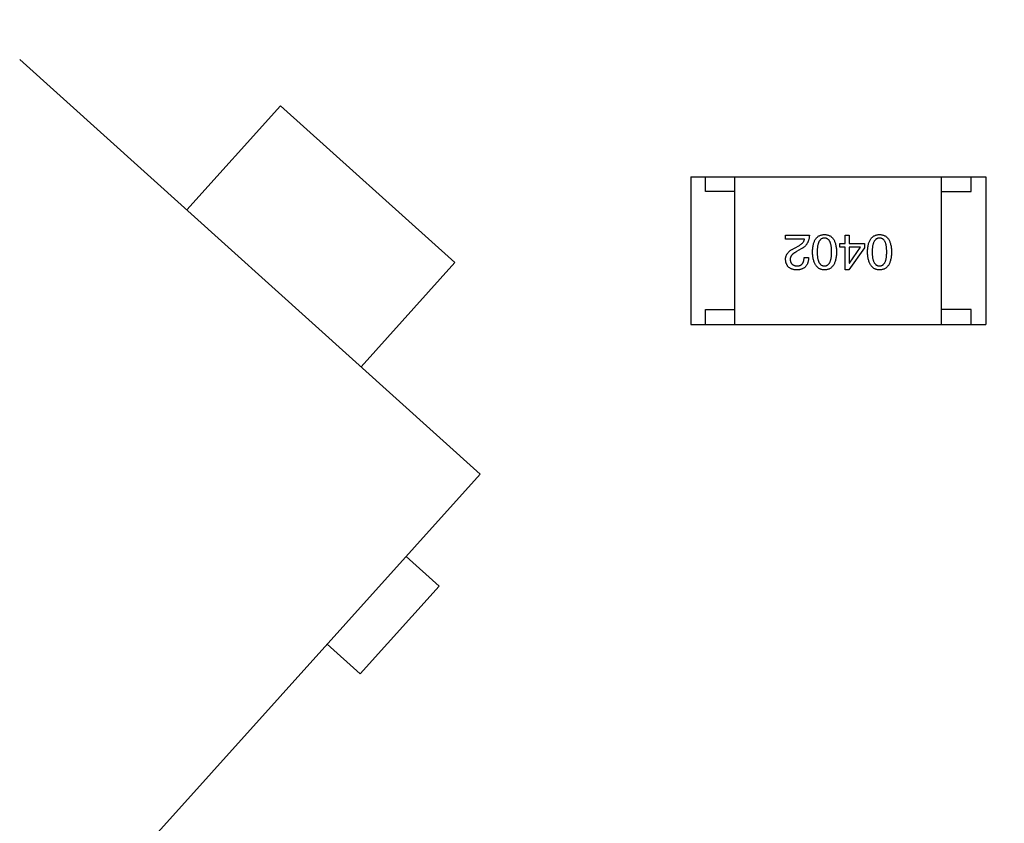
# Model space of a CAD drawing. Header units: inches. Extents: x 13 to 158, y -30 to 56.
# Tile 55 of 84: x 120.96 to 124.3, y 24.24 to 26.97. Entities that reach past the tile are written whole.
import ezdxf

# ---------------------------------------------------------------- set-up
doc = ezdxf.new("R2010")
doc.units = ezdxf.units.IN
doc.header["$LTSCALE"] = 1.21
doc.header["$MEASUREMENT"] = 0
doc.header["$PDMODE"] = 3
doc.header["$PDSIZE"] = 0.3125
doc.layers.get('0').update_dxf_attribs({"linetype": 'CONTINUOUS'})
doc.layers.get('Defpoints').update_dxf_attribs({"linetype": 'CONTINUOUS'})
doc.layers.add('DIM', color=3, linetype='CONTINUOUS')
doc.styles.get("Standard").update_dxf_attribs({"font": 'txt', "width": 0.8})
doc.dimstyles.get("Standard").update_dxf_attribs({"dimtxt": 0.15625, "dimasz": 0.1875, "dimexe": 0.125, "dimexo": 0.0625, "dimgap": 0.09, "dimtad": 0, "dimtih": 1, "dimtoh": 1, "dimzin": 4, "dimdsep": 46, "dimtxsty": 'Standard', "dimblk": '_FILLED', "dimblk1": '_FILLED', "dimblk2": '_FILLED', "dimcen": 0.09, "dimazin": 1, "dimtp": 0.01, "dimtm": 0.01, "dimtfac": 1, "dimtofl": 0, "dimtmove": 0, "dimatfit": 3, "dimldrblk": '_FILLED', "dimfxl": 1, "dimtolj": 1, "dimtzin": 4, "dimarcsym": 0})

# ---------------------------------------------------------------- blocks, each defined once
blk = doc.blocks.new('_FILLED')
at = {"color": 0, "linetype": 'ByBlock'}
blk.add_solid([(0, 0), (-1, 0.1667), (-1, -0.1667)], dxfattribs=at)
blk = doc.blocks.new('*D18')
at = {"layer": 'Defpoints', "color": 0}
for p in [(118.4009, 26.0771), (113.7424, 21.8937), (114.4032, 19.1418), (132.3995, 13.2855), (132.3995, 13.2855)]:
    blk.add_point(p, dxfattribs=at)
at = {"layer": 'DIM', "color": 0, "lineweight": -2}
for p, q in [((118.3548, 26.1193), (117.1389, 27.2303)), ((114.3438, 19.1612), (112.7419, 19.6824))]:
    blk.add_line(p, q, dxfattribs=at)
for start, end in [(140.36838, 146.92218), (152.63164, 159.18544)]:
    blk.add_arc((132.3995, 13.2855), 20.5473, start, end, dxfattribs=at)
for p, rotation in [((117.2312, 27.146), 48.97399623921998), ((112.8608, 19.6437), 250.579818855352)]:
    blk.add_blockref('_FILLED', p, dxfattribs=dict(at, rotation=rotation))
at = {"layer": 'DIM', "color": 0, "insert": (114.6452, 23.6283), "char_height": 1, "attachment_point": 5, "rotation": 59.7769}
blk.add_mtext('\\A1;24%%d', dxfattribs=at)

msp = doc.modelspace()

# ---------------------------------------------------------------- linework, layer by layer
at = {"color": 6, "linetype": 'Continuous'}
for p, q in [((120.9636, 26.831), (122.5242, 25.4259)), ((121.5296, 26.3213), (121.8475, 26.6743)), ((121.8475, 26.6743), (122.4381, 26.1426)), ((123.2373, 26.4334), (123.2373, 25.9334)), ((123.2373, 26.4334), (124.2373, 26.4334)), ((123.2873, 26.3834), (123.2873, 26.4334)), ((123.3873, 25.9334), (123.3873, 26.4334)), ((124.0873, 25.9334), (124.0873, 26.4334)), ((124.1873, 26.3834), (124.1873, 26.4334)), ((124.2373, 26.4334), (124.2373, 25.9334)), ((123.3873, 26.3834), (123.2873, 26.3834)), ((124.0873, 26.3834), (124.1873, 26.3834)), ((123.5588, 26.222), (123.5588, 26.2357)), ((123.5588, 26.2357), (123.6395, 26.2357)), ((123.7604, 26.2069), (123.7604, 26.2357)), ((123.7604, 26.2357), (123.7748, 26.2357)), ((123.7748, 26.2357), (123.7748, 26.2069)), ((123.6231, 26.222), (123.5588, 26.222)), ((123.5909, 26.1925), (123.6034, 26.1997)), ((123.7427, 26.1944), (123.7427, 26.2069)), ((123.7427, 26.2069), (123.7604, 26.2069)), ((123.7604, 26.1944), (123.7427, 26.1944)), ((123.7604, 26.1177), (123.7604, 26.1944)), ((123.8267, 26.1925), (123.7729, 26.1177)), ((123.7748, 26.2069), (123.8267, 26.2069)), ((123.7748, 26.1944), (123.7748, 26.1407)), ((123.8129, 26.1944), (123.7748, 26.1944)), ((123.7755, 26.1407), (123.8129, 26.1944)), ((123.8267, 26.2069), (123.8267, 26.1925)), ((123.6119, 26.1892), (123.5962, 26.18)), ((123.6218, 26.1603), (123.6369, 26.1603)), ((122.4381, 26.1426), (122.1202, 25.7896)), ((123.7748, 26.1407), (123.7755, 26.1407)), ((123.7729, 26.1177), (123.7604, 26.1177)), ((123.2873, 25.9334), (123.2873, 25.9834)), ((123.2873, 25.9834), (123.3873, 25.9834)), ((124.1873, 25.9834), (124.0873, 25.9834)), ((124.1873, 25.9334), (124.1873, 25.9834)), ((123.2373, 25.9334), (124.2373, 25.9334)), ((122.5242, 25.4259), (119.4797, 22.0445)), ((122.3847, 25.0468), (122.2733, 25.1472)), ((122.1171, 24.7495), (122.3847, 25.0468)), ((122.0056, 24.8499), (122.1171, 24.7495))]:
    msp.add_line(p, q, dxfattribs=at)
at = {"color": 7, "linetype": 'Continuous'}
msp.add_arc((132.3995, 13.2855), 18.25, 122.73349, 134.41602, dxfattribs=at)
at = {"color": 6, "linetype": 'Continuous'}
for points, knots in [([(123.6395, 26.2357), (123.6394, 26.2344), (123.6393, 26.2318), (123.6389, 26.228), (123.6384, 26.2244), (123.6375, 26.2208), (123.6366, 26.2174), (123.6353, 26.2141), (123.6339, 26.211), (123.6323, 26.208), (123.6305, 26.2052), (123.6284, 26.2025), (123.6262, 26.1999), (123.6237, 26.1975), (123.6211, 26.1952), (123.6182, 26.193), (123.6152, 26.191), (123.613, 26.1898), (123.6119, 26.1892)], [0, 0, 0, 0, 0.069512, 0.136307, 0.201431, 0.265186, 0.327322, 0.388242, 0.448098, 0.507757, 0.566952, 0.626243, 0.686026, 0.745963, 0.807549, 0.869906, 0.934172, 1, 1, 1, 1]), ([(123.6501, 26.1787), (123.6502, 26.1811), (123.6504, 26.1856), (123.651, 26.1923), (123.6518, 26.1984), (123.6531, 26.2042), (123.6545, 26.2095), (123.6563, 26.2143), (123.6584, 26.2187), (123.6608, 26.2226), (123.6635, 26.2261), (123.6665, 26.2292), (123.6698, 26.2317), (123.6734, 26.2339), (123.6774, 26.2355), (123.6816, 26.2368), (123.6861, 26.2375), (123.6892, 26.2376), (123.6908, 26.2377)], [0, 0, 0, 0, 0.08769, 0.170218, 0.24749, 0.319818, 0.387758, 0.451391, 0.511445, 0.568185, 0.622681, 0.67526, 0.726746, 0.778428, 0.830764, 0.884397, 0.940866, 1, 1, 1, 1]), ([(123.6908, 26.2259), (123.6898, 26.2258), (123.6878, 26.2257), (123.6849, 26.2251), (123.6823, 26.2241), (123.6798, 26.2228), (123.6776, 26.2211), (123.6755, 26.219), (123.6736, 26.2165), (123.672, 26.2137), (123.6705, 26.2106), (123.6693, 26.2071), (123.6682, 26.2032), (123.6673, 26.199), (123.6667, 26.1944), (123.6662, 26.1895), (123.6659, 26.1842), (123.6659, 26.1806), (123.6658, 26.1787)], [0, 0, 0, 0, 0.050879, 0.099377, 0.146973, 0.193618, 0.240619, 0.289461, 0.34047, 0.395283, 0.453059, 0.515633, 0.582666, 0.655287, 0.732971, 0.815933, 0.905166, 1, 1, 1, 1]), ([(123.6908, 26.2377), (123.6924, 26.2376), (123.6955, 26.2375), (123.7, 26.2368), (123.7042, 26.2355), (123.7081, 26.2339), (123.7117, 26.2317), (123.715, 26.2292), (123.718, 26.2261), (123.7207, 26.2226), (123.7231, 26.2187), (123.7252, 26.2143), (123.727, 26.2095), (123.7285, 26.2042), (123.7297, 26.1984), (123.7306, 26.1923), (123.7312, 26.1856), (123.7313, 26.1811), (123.7314, 26.1787)], [0, 0, 0, 0, 0.059135, 0.115606, 0.169241, 0.221578, 0.273261, 0.324749, 0.377329, 0.431642, 0.488541, 0.548597, 0.612232, 0.680174, 0.752504, 0.829777, 0.912307, 1, 1, 1, 1]), ([(123.715, 26.1787), (123.715, 26.1806), (123.715, 26.1843), (123.7147, 26.1897), (123.7142, 26.1946), (123.7136, 26.1993), (123.7127, 26.2035), (123.7117, 26.2074), (123.7105, 26.2109), (123.709, 26.2141), (123.7074, 26.2169), (123.7056, 26.2193), (123.7036, 26.2213), (123.7014, 26.223), (123.699, 26.2243), (123.6964, 26.2253), (123.6937, 26.2258), (123.6917, 26.2259), (123.6908, 26.2259)], [0, 0, 0, 0, 0.096457, 0.187288, 0.27178, 0.350132, 0.423455, 0.491343, 0.554037, 0.612253, 0.666313, 0.717038, 0.764921, 0.811214, 0.856775, 0.902988, 0.950234, 1, 1, 1, 1]), ([(123.8366, 26.1787), (123.8367, 26.1811), (123.8369, 26.1856), (123.8375, 26.1923), (123.8384, 26.1984), (123.8396, 26.2042), (123.8411, 26.2095), (123.8429, 26.2143), (123.8449, 26.2187), (123.8473, 26.2226), (123.85, 26.2261), (123.853, 26.2292), (123.8564, 26.2317), (123.86, 26.2339), (123.8639, 26.2355), (123.8681, 26.2368), (123.8726, 26.2375), (123.8757, 26.2376), (123.8773, 26.2377)], [0, 0, 0, 0, 0.08769, 0.170218, 0.24749, 0.319818, 0.387758, 0.451391, 0.511445, 0.568185, 0.622681, 0.67526, 0.726746, 0.778428, 0.830764, 0.884397, 0.940866, 1, 1, 1, 1]), ([(123.8773, 26.2259), (123.8763, 26.2258), (123.8743, 26.2257), (123.8715, 26.2251), (123.8688, 26.2241), (123.8663, 26.2228), (123.8641, 26.2211), (123.862, 26.219), (123.8602, 26.2165), (123.8585, 26.2137), (123.857, 26.2106), (123.8558, 26.2071), (123.8547, 26.2032), (123.8539, 26.199), (123.8532, 26.1944), (123.8527, 26.1895), (123.8524, 26.1842), (123.8524, 26.1806), (123.8524, 26.1787)], [0, 0, 0, 0, 0.050879, 0.099377, 0.146973, 0.193618, 0.240619, 0.289461, 0.34047, 0.395283, 0.453059, 0.515633, 0.582666, 0.655287, 0.732971, 0.815933, 0.905166, 1, 1, 1, 1]), ([(123.8773, 26.2377), (123.8789, 26.2376), (123.882, 26.2375), (123.8865, 26.2368), (123.8907, 26.2355), (123.8946, 26.2339), (123.8982, 26.2317), (123.9015, 26.2292), (123.9045, 26.2261), (123.9072, 26.2226), (123.9096, 26.2187), (123.9117, 26.2143), (123.9135, 26.2095), (123.915, 26.2042), (123.9162, 26.1984), (123.9171, 26.1923), (123.9177, 26.1856), (123.9179, 26.1811), (123.9179, 26.1787)], [0, 0, 0, 0, 0.059135, 0.115606, 0.169241, 0.221578, 0.273261, 0.324749, 0.377329, 0.431642, 0.488541, 0.548597, 0.612232, 0.680174, 0.752504, 0.829777, 0.912307, 1, 1, 1, 1]), ([(123.9016, 26.1787), (123.9015, 26.1806), (123.9015, 26.1843), (123.9012, 26.1897), (123.9008, 26.1946), (123.9001, 26.1993), (123.8992, 26.2035), (123.8982, 26.2074), (123.897, 26.2109), (123.8956, 26.2141), (123.894, 26.2169), (123.8922, 26.2193), (123.8902, 26.2213), (123.8879, 26.223), (123.8856, 26.2243), (123.883, 26.2253), (123.8802, 26.2258), (123.8783, 26.2259), (123.8773, 26.2259)], [0, 0, 0, 0, 0.096457, 0.187288, 0.27178, 0.350132, 0.423455, 0.491343, 0.554037, 0.612253, 0.666313, 0.717038, 0.764921, 0.811214, 0.856775, 0.902988, 0.950234, 1, 1, 1, 1]), ([(123.5588, 26.1531), (123.5588, 26.1541), (123.5587, 26.1561), (123.559, 26.159), (123.5595, 26.1619), (123.5603, 26.1647), (123.5614, 26.1674), (123.5627, 26.1701), (123.5643, 26.1727), (123.5662, 26.1751), (123.5683, 26.1776), (123.5708, 26.1799), (123.5735, 26.1822), (123.5764, 26.1844), (123.5797, 26.1866), (123.5832, 26.1886), (123.5869, 26.1906), (123.5896, 26.1918), (123.5909, 26.1925)], [0, 0, 0, 0, 0.055083, 0.109453, 0.162685, 0.21614, 0.26961, 0.324284, 0.380202, 0.437433, 0.497084, 0.559152, 0.624288, 0.692446, 0.763862, 0.838743, 0.917269, 1, 1, 1, 1]), ([(123.6034, 26.1997), (123.6048, 26.2005), (123.6075, 26.2021), (123.6112, 26.2046), (123.6144, 26.2073), (123.6172, 26.2101), (123.6194, 26.2129), (123.6212, 26.2158), (123.6225, 26.2188), (123.6229, 26.2209), (123.6231, 26.222)], [0, 0, 0, 0, 0.158292, 0.304606, 0.440272, 0.565336, 0.681745, 0.791834, 0.896966, 1, 1, 1, 1]), ([(123.5962, 26.18), (123.5953, 26.1795), (123.5935, 26.1786), (123.5909, 26.1771), (123.5885, 26.1755), (123.5863, 26.1739), (123.5842, 26.1723), (123.5824, 26.1707), (123.5807, 26.169), (123.5793, 26.1672), (123.578, 26.1655), (123.577, 26.1638), (123.5761, 26.1619), (123.5754, 26.1601), (123.5749, 26.1582), (123.5746, 26.1563), (123.5744, 26.1544), (123.5745, 26.1531), (123.5746, 26.1525)], [0, 0, 0, 0, 0.084365, 0.165386, 0.24176, 0.314729, 0.38433, 0.449952, 0.513164, 0.5734, 0.630824, 0.68644, 0.740136, 0.792605, 0.844515, 0.896112, 0.947763, 1, 1, 1, 1]), ([(123.6369, 26.1603), (123.6368, 26.1587), (123.6367, 26.1554), (123.6361, 26.1507), (123.6353, 26.1463), (123.6341, 26.1422), (123.6327, 26.1384), (123.6309, 26.135), (123.6288, 26.1318), (123.6264, 26.129), (123.6237, 26.1264), (123.6207, 26.1242), (123.6173, 26.1224), (123.6137, 26.1208), (123.6098, 26.1195), (123.6055, 26.1186), (123.601, 26.1179), (123.5978, 26.1178), (123.5962, 26.1177)], [0, 0, 0, 0, 0.074935, 0.145873, 0.212498, 0.27598, 0.33603, 0.394042, 0.450372, 0.505546, 0.560812, 0.616481, 0.673265, 0.732328, 0.7938, 0.858943, 0.92718, 1, 1, 1, 1]), ([(123.5982, 26.1315), (123.5991, 26.1315), (123.6009, 26.1316), (123.6035, 26.1319), (123.606, 26.1325), (123.6082, 26.1332), (123.6103, 26.1343), (123.6123, 26.1355), (123.614, 26.137), (123.6156, 26.1387), (123.617, 26.1406), (123.6182, 26.1428), (123.6192, 26.1452), (123.6201, 26.1478), (123.6208, 26.1506), (123.6213, 26.1536), (123.6216, 26.1569), (123.6217, 26.1592), (123.6218, 26.1603)], [0, 0, 0, 0, 0.065945, 0.127767, 0.186553, 0.242898, 0.297728, 0.351599, 0.404854, 0.459191, 0.515338, 0.573322, 0.634405, 0.698538, 0.767039, 0.84022, 0.917406, 1, 1, 1, 1]), ([(123.6908, 26.1177), (123.6892, 26.1178), (123.6861, 26.118), (123.6817, 26.1189), (123.6776, 26.1202), (123.6737, 26.1219), (123.6701, 26.1242), (123.6668, 26.1269), (123.6639, 26.13), (123.6612, 26.1336), (123.6587, 26.1377), (123.6566, 26.1422), (123.6548, 26.1472), (123.6533, 26.1526), (123.6521, 26.1585), (123.6511, 26.1648), (123.6504, 26.1716), (123.6502, 26.1763), (123.6501, 26.1787)], [0, 0, 0, 0, 0.057415, 0.112361, 0.16496, 0.216437, 0.267441, 0.318839, 0.371478, 0.426325, 0.483626, 0.544235, 0.608673, 0.677374, 0.750405, 0.828394, 0.911525, 1, 1, 1, 1]), ([(123.6658, 26.1787), (123.6659, 26.1768), (123.6659, 26.1731), (123.6662, 26.1677), (123.6667, 26.1628), (123.6673, 26.1581), (123.6682, 26.1539), (123.6693, 26.15), (123.6705, 26.1465), (123.672, 26.1433), (123.6737, 26.1405), (123.6755, 26.1381), (123.6776, 26.1361), (123.6798, 26.1344), (123.6823, 26.1331), (123.6849, 26.1321), (123.6878, 26.1316), (123.6898, 26.1315), (123.6908, 26.1315)], [0, 0, 0, 0, 0.095719, 0.185854, 0.269738, 0.347952, 0.420315, 0.487894, 0.550245, 0.608186, 0.662454, 0.713283, 0.761375, 0.808209, 0.854301, 0.901312, 0.949396, 1, 1, 1, 1]), ([(123.6908, 26.1315), (123.6917, 26.1315), (123.6937, 26.1316), (123.6965, 26.1321), (123.699, 26.1331), (123.7014, 26.1344), (123.7036, 26.1361), (123.7056, 26.1381), (123.7074, 26.1405), (123.709, 26.1433), (123.7105, 26.1465), (123.7117, 26.15), (123.7127, 26.1539), (123.7136, 26.1581), (123.7142, 26.1628), (123.7147, 26.1677), (123.715, 26.1731), (123.715, 26.1768), (123.715, 26.1787)], [0, 0, 0, 0, 0.049764, 0.097007, 0.143217, 0.188577, 0.235116, 0.282997, 0.333719, 0.387776, 0.445989, 0.508679, 0.576563, 0.649481, 0.728235, 0.812722, 0.903548, 1, 1, 1, 1]), ([(123.7314, 26.1787), (123.7313, 26.1763), (123.7312, 26.1715), (123.7306, 26.1647), (123.7297, 26.1583), (123.7285, 26.1524), (123.727, 26.1469), (123.7252, 26.1419), (123.7231, 26.1374), (123.7207, 26.1333), (123.718, 26.1297), (123.715, 26.1266), (123.7117, 26.1239), (123.7081, 26.1217), (123.7042, 26.12), (123.7, 26.1187), (123.6955, 26.1179), (123.6924, 26.1178), (123.6908, 26.1177)], [0, 0, 0, 0, 0.088823, 0.172287, 0.250296, 0.323438, 0.392244, 0.456221, 0.516635, 0.573871, 0.628, 0.680335, 0.731489, 0.782557, 0.834044, 0.886738, 0.942089, 1, 1, 1, 1]), ([(123.8773, 26.1177), (123.8757, 26.1178), (123.8727, 26.118), (123.8682, 26.1189), (123.8641, 26.1202), (123.8602, 26.1219), (123.8566, 26.1242), (123.8534, 26.1269), (123.8504, 26.13), (123.8477, 26.1336), (123.8453, 26.1377), (123.8432, 26.1422), (123.8413, 26.1472), (123.8398, 26.1526), (123.8386, 26.1585), (123.8376, 26.1648), (123.8369, 26.1716), (123.8367, 26.1763), (123.8366, 26.1787)], [0, 0, 0, 0, 0.057415, 0.112361, 0.16496, 0.216437, 0.267441, 0.318839, 0.371478, 0.426325, 0.483626, 0.544235, 0.608673, 0.677374, 0.750405, 0.828394, 0.911525, 1, 1, 1, 1]), ([(123.8524, 26.1787), (123.8524, 26.1768), (123.8524, 26.1731), (123.8527, 26.1677), (123.8532, 26.1628), (123.8539, 26.1581), (123.8547, 26.1539), (123.8558, 26.15), (123.8571, 26.1465), (123.8585, 26.1433), (123.8602, 26.1405), (123.862, 26.1381), (123.8641, 26.1361), (123.8663, 26.1344), (123.8688, 26.1331), (123.8715, 26.1321), (123.8743, 26.1316), (123.8763, 26.1315), (123.8773, 26.1315)], [0, 0, 0, 0, 0.095719, 0.185854, 0.269738, 0.347952, 0.420315, 0.487894, 0.550245, 0.608186, 0.662454, 0.713283, 0.761375, 0.808209, 0.854301, 0.901312, 0.949396, 1, 1, 1, 1]), ([(123.8773, 26.1315), (123.8783, 26.1315), (123.8802, 26.1316), (123.883, 26.1321), (123.8856, 26.1331), (123.888, 26.1344), (123.8901, 26.1361), (123.8922, 26.1381), (123.894, 26.1405), (123.8956, 26.1433), (123.897, 26.1465), (123.8982, 26.15), (123.8992, 26.1539), (123.9001, 26.1581), (123.9008, 26.1628), (123.9012, 26.1677), (123.9015, 26.1731), (123.9015, 26.1768), (123.9016, 26.1787)], [0, 0, 0, 0, 0.049764, 0.097007, 0.143217, 0.188577, 0.235116, 0.282997, 0.333719, 0.387776, 0.445989, 0.508679, 0.576563, 0.649481, 0.728235, 0.812722, 0.903548, 1, 1, 1, 1]), ([(123.9179, 26.1787), (123.9179, 26.1763), (123.9177, 26.1715), (123.9171, 26.1647), (123.9162, 26.1583), (123.915, 26.1524), (123.9135, 26.1469), (123.9117, 26.1419), (123.9096, 26.1374), (123.9072, 26.1333), (123.9045, 26.1297), (123.9015, 26.1266), (123.8982, 26.1239), (123.8946, 26.1217), (123.8907, 26.12), (123.8865, 26.1187), (123.882, 26.1179), (123.8789, 26.1178), (123.8773, 26.1177)], [0, 0, 0, 0, 0.088823, 0.172287, 0.250296, 0.323438, 0.392244, 0.456221, 0.516635, 0.573871, 0.628, 0.680335, 0.731489, 0.782557, 0.834044, 0.886738, 0.942089, 1, 1, 1, 1]), ([(123.5962, 26.1177), (123.5948, 26.1178), (123.592, 26.118), (123.5879, 26.1186), (123.5841, 26.1195), (123.5806, 26.1206), (123.5773, 26.1219), (123.5743, 26.1235), (123.5716, 26.1254), (123.5691, 26.1275), (123.5669, 26.1298), (123.5649, 26.1324), (123.5633, 26.1353), (123.5618, 26.1384), (123.5607, 26.1417), (123.5598, 26.1453), (123.5591, 26.1491), (123.5589, 26.1518), (123.5588, 26.1531)], [0, 0, 0, 0, 0.074847, 0.14558, 0.212628, 0.276599, 0.337792, 0.396608, 0.453638, 0.509854, 0.565589, 0.621545, 0.678777, 0.737222, 0.798388, 0.862259, 0.929312, 1, 1, 1, 1]), ([(123.5746, 26.1525), (123.5746, 26.1517), (123.5748, 26.15), (123.5752, 26.1477), (123.5758, 26.1456), (123.5765, 26.1435), (123.5774, 26.1417), (123.5784, 26.14), (123.5797, 26.1384), (123.5811, 26.137), (123.5827, 26.1358), (123.5844, 26.1347), (123.5863, 26.1338), (123.5883, 26.133), (123.5906, 26.1324), (123.593, 26.1319), (123.5955, 26.1316), (123.5973, 26.1315), (123.5982, 26.1315)], [0, 0, 0, 0, 0.069456, 0.136175, 0.198596, 0.258993, 0.316838, 0.37342, 0.428889, 0.48454, 0.540119, 0.597644, 0.65702, 0.718534, 0.783117, 0.851564, 0.923888, 1, 1, 1, 1])]:
    msp.add_open_spline(points, degree=3, knots=knots, dxfattribs=at)

# ---------------------------------------------------------------- dimensions: what is measured, and where the dimension line sits
at = {"layer": 'DIM'}
dim = msp.add_angular_dim_2l(base=(113.7424, 21.8937), line1=((132.3995, 13.2855), (118.4009, 26.0771)), line2=((132.3995, 13.2855), (114.4032, 19.1418)), dimstyle='Standard', override={"dimtxt": 1, "dimasz": 1, "dimtih": 0, "dimtoh": 0, "dimzin": 0, "dimcen": 0.198, "dimadec": 0, "dimazin": 0, "dimtp": 0, "dimtm": 0, "dimtdec": 4, "dimtzin": 0}, dxfattribs=at)
dim.commit()
dim.dimension.update_dxf_attribs({"geometry": '*D18', "text_midpoint": (114.6452, 23.6283)})

doc.saveas('drawing.dxf')
